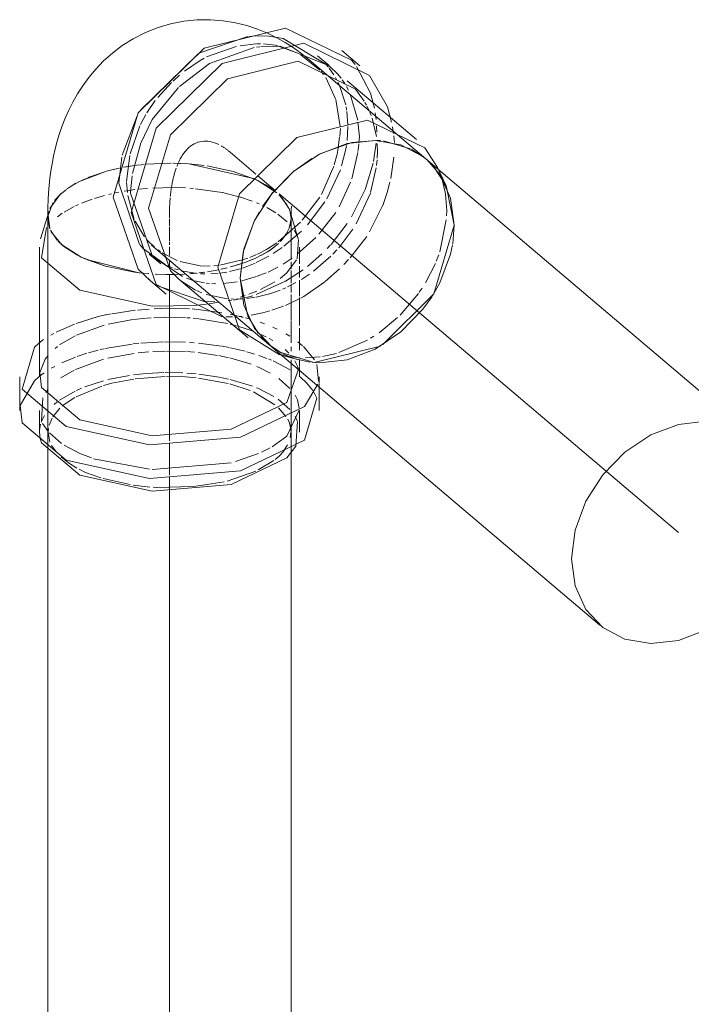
# Model space of a CAD drawing. Header units: millimetres. Extents: x -121 to 34184, y -147 to 33428.
# Tile 94 of 256: x 13572 to 13710, y 22307 to 22510. Entities that reach past the tile are written whole.
import ezdxf

# ---------------------------------------------------------------- set-up
doc = ezdxf.new("R2010")
doc.units = ezdxf.units.MM
doc.linetypes.add('ADSK_Осевая', pattern=[700, 500, -100, 0, -100])
doc.layers.add('P-PIPE-____-CNTR', color=3, linetype='ADSK_Осевая', lineweight=20)
doc.layers.add('P-PIPE-____-OTLN', color=3, linetype='Continuous', lineweight=20)

# ---------------------------------------------------------------- blocks, each defined once
blk = doc.blocks.new('ADSK_ППР_Отвод канализационный - Отвод раструбный-581996-_3D_ копия 1')
at = {"layer": 'P-PIPE-____-CNTR', "color": 10}
for p, q in [((11591.83, 22482.27), (11597.11, 22477.79)), ((11597.52, 22477.44), (11601.05, 22474.44)), ((11601.92, 22473.71), (11615.9, 22461.85)), ((11579.33, 22469.47), (11579.33, 22468.77))]:
    blk.add_line(p, q, dxfattribs=at)
for start_param, end_param in [(5.943418, 6.539134), (0.257351, 0.543446), (5.753736, 5.905474), (0.565687, 0.760762), (0.762612, 0.876879), (0.889209, 1.041347)]:
    blk.add_ellipse((11591.83, 22458.87), major_axis=(-6.31, 25.55), ratio=0.422254, start_param=start_param, end_param=end_param, dxfattribs=at)
at = {"layer": 'P-PIPE-____-OTLN', "color": 9}
for p, q in [((11585.34, 22502.63), (11595.46, 22506.05)), ((11595.64, 22506.07), (11597.15, 22506.19)), ((11602.69, 22505.67), (11611.52, 22500.41)), ((11597.21, 22503.88), (11597.91, 22503.99)), ((11616.77, 22501.22), (11617.49, 22500.35)), ((11612.19, 22499.59), (11613.14, 22498.21)), ((11617.81, 22499.93), (11620.66, 22494.45)), ((11614.85, 22497.17), (11615.37, 22496.4)), ((11617.6, 22495.25), (11619.39, 22492.78)), ((11624.14, 22491.61), (11625, 22488.48)), ((11569.6, 22481.69), (11572.71, 22489.77)), ((11621.9, 22484.71), (11616.91, 22484.3)), ((11628.92, 22482.98), (11623.35, 22484.6)), ((11571.73, 22477.9), (11573.34, 22483.93)), ((11616.82, 22484.28), (11610.48, 22482.05)), ((11632, 22480.97), (11629.12, 22482.88)), ((11568.93, 22475.91), (11569.51, 22481.3)), ((11608.61, 22481.01), (11605.03, 22478.48)), ((11610.44, 22482.03), (11609.41, 22481.48)), ((11566.4, 22478.38), (11567.46, 22478.66)), ((11567.46, 22478.66), (11566.42, 22478.39)), ((11569, 22479.01), (11567.46, 22478.66)), ((11567.46, 22478.66), (11569.04, 22479.01)), ((11604.98, 22478.44), (11600.38, 22473.77)), ((11634.64, 22478.75), (11634.94, 22478.03)), ((11566.03, 22478.28), (11560.64, 22476.19)), ((11561.21, 22476.47), (11562.17, 22476.91)), ((11562.55, 22477.07), (11566.23, 22478.33)), ((11571.37, 22474.83), (11571.66, 22477.45)), ((11558.3, 22474.78), (11558.93, 22475.2)), ((11560.08, 22475.89), (11558.71, 22475.05)), ((11559.24, 22475.4), (11560.81, 22476.27)), ((11573.2, 22463.31), (11568.93, 22475.91)), ((11571.31, 22473.89), (11571.36, 22474.73)), ((11637.9, 22467.28), (11636.2, 22475.43)), ((11555.72, 22472.34), (11557.06, 22473.78)), ((11575.8, 22461.02), (11571.31, 22473.89)), ((11600.35, 22473.73), (11598.49, 22471.13)), ((11554.37, 22469.26), (11555.38, 22471.86)), ((11554.57, 22470.16), (11554.38, 22469.34)), ((11597.79, 22469.98), (11596.7, 22467.96)), ((11554.85, 22466.27), (11556.26, 22464.17)), ((11596.68, 22467.91), (11594.5, 22461.71)), ((11576.26, 22462.73), (11574.67, 22464.26)), ((11556.36, 22464.07), (11557.53, 22462.98)), ((11557.33, 22463.15), (11557.22, 22463.25)), ((11557.62, 22462.91), (11560.41, 22461.11)), ((11578.42, 22459.17), (11574.02, 22462.4)), ((11560.7, 22460.95), (11561.81, 22460.42)), ((11582, 22456.7), (11576.01, 22460.79)), ((11594.49, 22461.65), (11593.9, 22456.41)), ((11562.51, 22460.12), (11573.08, 22457.5)), ((11579.94, 22458.49), (11578.81, 22458.98)), ((11575.06, 22457.31), (11573.7, 22457.43)), ((11578.61, 22457.14), (11576.37, 22457.22)), ((11580.26, 22457.15), (11578.76, 22457.14)), ((11582.45, 22457.23), (11580.82, 22457.16)), ((11593.9, 22456.41), (11595.36, 22448.81)), ((11575.99, 22455.38), (11575.43, 22455.81)), ((11586.47, 22451.6), (11576.67, 22454.9)), ((11584.66, 22453.93), (11581.69, 22455.81)), ((11586.02, 22453.34), (11584.89, 22453.82)), ((11586.92, 22451.04), (11584.47, 22450.76)), ((11592.29, 22448.4), (11590.89, 22448.41)), ((11595.4, 22448.71), (11597.57, 22445.04)), ((11552.49, 22443.02), (11553.46, 22443.74)), ((11599.99, 22442.57), (11601.86, 22441.27)), ((11600.35, 22442.29), (11602.45, 22440.94)), ((11603.31, 22440.37), (11602.27, 22440.61)), ((11604.03, 22440.24), (11603.41, 22440.35)), ((11552.65, 22437.01), (11553.77, 22439.72)), ((11605.64, 22438.31), (11605.86, 22437.69)), ((11606.08, 22438.2), (11606.08, 22439.68)), ((11606.08, 22437.42), (11606.08, 22438.1)), ((11609.63, 22438.64), (11609.96, 22435.17)), ((11553.08, 22436.55), (11553.57, 22436.91)), ((11606.21, 22436.06), (11607.56, 22434.81)), ((11610.13, 22434.76), (11610.13, 22436.11)), ((11607.6, 22434.78), (11608.81, 22433.26)), ((11610.13, 22433.99), (11610.13, 22434.62)), ((11609.02, 22432.92), (11609.63, 22431.71)), ((11553.02, 22426.97), (11553.27, 22431.77)), ((11552.94, 22426.74), (11553.65, 22428.15)), ((11554.4, 22424.82), (11553.24, 22426.48)), ((11605.64, 22426.93), (11605.33, 22421.84)), ((11552.58, 22424.91), (11552.65, 22425.63)), ((11552.74, 22423.4), (11552.58, 22424.73)), ((11557.14, 22422.4), (11554.64, 22424.55)), ((11597.66, 22420.32), (11592.91, 22418.65)), ((11600.07, 22421.49), (11598.25, 22420.58)), ((11575.21, 22417.07), (11563.73, 22419.25)), ((11592.04, 22418.4), (11575.77, 22417.04)), ((11560.93, 22415.84), (11560.87, 22415.87)), ((11576.59, 22413.35), (11576, 22413.38))]:
    blk.add_line(p, q, dxfattribs=at)
at = {"layer": 'P-PIPE-____-OTLN', "color": 10}
for p, q in [((11586.98, 22501.88), (11593.07, 22504.01)), ((11593.88, 22504.18), (11597.07, 22504.57)), ((11597.23, 22504.58), (11598.05, 22504.59)), ((11598.64, 22504.58), (11599.27, 22504.54)), ((11599.27, 22504.54), (11601.11, 22504.28)), ((11601.11, 22504.28), (11605.72, 22502.64)), ((11606.35, 22502.3), (11610.27, 22499.19)), ((11610.55, 22498.86), (11611.01, 22498.27)), ((11611.52, 22500.41), (11612.02, 22499.8)), ((11576.92, 22493.54), (11579.73, 22496.6)), ((11580.07, 22496.93), (11581.42, 22498.13)), ((11611.46, 22497.62), (11613.46, 22493.28)), ((11613.46, 22497.68), (11613.77, 22497.12)), ((11613.98, 22496.7), (11614.27, 22496.09)), ((11614.31, 22496), (11615.57, 22492)), ((11615.71, 22495.83), (11616.13, 22495.04)), ((11574.67, 22490.39), (11576.42, 22492.91)), ((11613.51, 22493.1), (11614.45, 22487.57)), ((11616.52, 22494.21), (11618.04, 22488.85)), ((11620.66, 22494.45), (11621.49, 22491.32)), ((11615.65, 22491.63), (11615.76, 22490.95)), ((11615.8, 22490.65), (11616.01, 22487.91)), ((11619.54, 22492.53), (11619.85, 22491.95)), ((11619.95, 22491.76), (11620.39, 22490.84)), ((11573.36, 22487.99), (11574.48, 22490.07)), ((11620.55, 22490.47), (11620.8, 22489.84)), ((11621, 22489.28), (11621.88, 22485.49)), ((11621.65, 22490.39), (11621.82, 22489.02)), ((11571.24, 22481.92), (11573.23, 22487.72)), ((11614.47, 22487.16), (11614.35, 22485.51)), ((11616.01, 22487.54), (11615.85, 22484.69)), ((11618.1, 22488.46), (11618.39, 22485.53)), ((11621.92, 22487.68), (11621.95, 22486.41)), ((11625.19, 22487.52), (11625.4, 22486.1)), ((11614.33, 22485.36), (11613.95, 22482.73)), ((11618.39, 22485.53), (11618.29, 22484.19)), ((11625.45, 22485.68), (11625.59, 22484.29)), ((11613.95, 22482.73), (11613.79, 22481.9)), ((11615.53, 22482.61), (11614.74, 22479.5)), ((11615.71, 22483.66), (11615.53, 22482.61)), ((11618.2, 22483.24), (11618.1, 22482.41)), ((11618.28, 22484.03), (11618.2, 22483.24)), ((11621.86, 22484.14), (11621.32, 22480.4)), ((11622.03, 22484.01), (11622.09, 22482.38)), ((11570.47, 22476.29), (11571.17, 22481.6)), ((11613.79, 22481.9), (11613.21, 22479.67)), ((11618.07, 22482.26), (11616.82, 22476.79)), ((11622.03, 22480.72), (11621.93, 22479.54)), ((11622.09, 22482.38), (11622.05, 22481.04)), ((11625.5, 22481.24), (11624.82, 22476.85)), ((11572.53, 22479.6), (11569.91, 22479.19)), ((11570.07, 22479.22), (11572.57, 22479.6)), ((11573.52, 22479.72), (11572.53, 22479.6)), ((11573.56, 22479.72), (11574.12, 22479.78)), ((11574.38, 22479.8), (11579.46, 22480.03)), ((11579.65, 22480.03), (11574.49, 22479.81)), ((11580.05, 22480.03), (11583.28, 22479.89)), ((11582.66, 22479.93), (11580.14, 22480.03)), ((11583.34, 22479.88), (11586.49, 22479.55)), ((11613.15, 22479.45), (11610.59, 22473.6)), ((11614.47, 22478.68), (11611.66, 22472.69)), ((11621.24, 22480.02), (11619.67, 22474.85)), ((11621.87, 22479.06), (11620.69, 22473.97)), ((11601.42, 22473.94), (11597.38, 22476.51)), ((11634.99, 22477.89), (11635.25, 22477.18)), ((11635.42, 22476.64), (11635.99, 22474.29)), ((11570.02, 22474.26), (11571.01, 22474.42)), ((11570.67, 22474.03), (11570.49, 22476.03)), ((11571.01, 22474.42), (11572.24, 22474.59)), ((11572.8, 22474.66), (11574.81, 22474.85)), ((11575.88, 22474.92), (11580.01, 22475.02)), ((11580.03, 22475.02), (11582.65, 22474.93)), ((11583.51, 22474.88), (11584.28, 22474.81)), ((11584.68, 22474.78), (11590.17, 22473.98)), ((11599.12, 22475.58), (11600.98, 22474.31)), ((11616.59, 22476.11), (11614.26, 22471.06)), ((11619.62, 22474.73), (11616.77, 22469.03)), ((11624.66, 22476.13), (11624.18, 22474.27)), ((11561.24, 22471.8), (11563.43, 22472.63)), ((11563.9, 22472.78), (11565.99, 22473.4)), ((11566.85, 22473.61), (11567.39, 22473.74)), ((11568.19, 22473.91), (11568.92, 22474.06)), ((11572.09, 22468.47), (11570.77, 22473.36)), ((11590.22, 22473.97), (11593.9, 22473.05)), ((11593.93, 22473.04), (11596.35, 22472.23)), ((11601.89, 22473.51), (11603.55, 22471.42)), ((11610.27, 22473.06), (11606.64, 22468.32)), ((11620.66, 22473.86), (11617.74, 22467.53)), ((11624.15, 22474.19), (11623.19, 22471.36)), ((11636.01, 22474.21), (11636.1, 22473.61)), ((11636.11, 22473.58), (11636.34, 22470.3)), ((11557.69, 22469.98), (11559.74, 22471.12)), ((11560, 22471.24), (11560.63, 22471.54)), ((11597.23, 22471.88), (11597.79, 22471.64)), ((11599.35, 22470.9), (11601.22, 22469.82)), ((11611.3, 22472.1), (11607.69, 22467.34)), ((11623.15, 22471.27), (11620.48, 22465.89)), ((11636.34, 22470.3), (11636.32, 22469.2)), ((11556.31, 22469.02), (11557.29, 22469.72)), ((11601.65, 22469.53), (11603.54, 22467.99)), ((11604.12, 22467.12), (11604.33, 22468.59)), ((11605.82, 22464.47), (11604.14, 22470.01)), ((11604.31, 22469), (11604.15, 22469.95)), ((11604.21, 22469.68), (11604.32, 22468.93)), ((11604.33, 22468.59), (11604.33, 22469.47)), ((11613.57, 22469.92), (11610.06, 22465.42)), ((11636.26, 22468.37), (11634.92, 22461.81)), ((11574.17, 22464.87), (11572.25, 22468.09)), ((11606.27, 22467.91), (11601.69, 22463.85)), ((11604.99, 22466.24), (11605.64, 22464.98)), ((11615.87, 22467.62), (11612.55, 22463.34)), ((11617.06, 22466.45), (11614.15, 22462.61)), ((11602.3, 22464.07), (11603.6, 22465.84)), ((11606.45, 22466.04), (11602.86, 22462.95)), ((11605.86, 22464.36), (11605.57, 22460.39)), ((11609.46, 22464.77), (11605.62, 22461.29)), ((11605.64, 22464.98), (11605.82, 22464.47)), ((11619.89, 22464.96), (11616.5, 22460.59)), ((11577.47, 22461.84), (11576.91, 22462.23)), ((11599.51, 22461.83), (11600.15, 22462.25)), ((11600.15, 22462.25), (11601.01, 22462.88)), ((11602.48, 22462.67), (11600.65, 22461.44)), ((11601.34, 22463.16), (11601.77, 22463.54)), ((11606.08, 22462.02), (11606.08, 22462.78)), ((11612.47, 22463.26), (11611.74, 22462.47)), ((11613.77, 22462.18), (11612.94, 22461.3)), ((11580.89, 22460.05), (11577.83, 22461.6)), ((11594.58, 22460.19), (11589.66, 22459.04)), ((11595.47, 22460.5), (11594.58, 22460.19)), ((11596.35, 22460.2), (11595.01, 22459.67)), ((11595.88, 22460.01), (11597.06, 22460.51)), ((11597.23, 22461.22), (11595.89, 22460.66)), ((11599.75, 22460.9), (11597.17, 22459.58)), ((11599.71, 22461.96), (11597.18, 22460.57)), ((11598.13, 22461.04), (11599.51, 22461.83)), ((11604.59, 22460.5), (11602.71, 22459.24)), ((11606.08, 22459.33), (11606.08, 22462.02)), ((11610.68, 22461.4), (11607.71, 22458.78)), ((11612.53, 22460.88), (11608.94, 22457.79)), ((11616.18, 22460.23), (11615.17, 22459.16)), ((11634.71, 22461.2), (11634.21, 22459.88)), ((11581.16, 22458.07), (11580.39, 22458.33)), ((11585.67, 22458.9), (11581.55, 22459.8)), ((11587.71, 22458.87), (11585.67, 22458.9)), ((11587.14, 22457.71), (11589.5, 22458.13)), ((11589.51, 22459.02), (11588.48, 22458.92)), ((11589.92, 22458.22), (11591.2, 22458.51)), ((11591.2, 22458.51), (11590.03, 22458.24)), ((11593.84, 22458.32), (11591.68, 22457.76)), ((11594.02, 22459.33), (11591.91, 22458.7)), ((11591.96, 22458.71), (11594.15, 22459.37)), ((11594.92, 22458.67), (11594.33, 22458.47)), ((11595.01, 22459.67), (11594.44, 22459.47)), ((11596.97, 22459.49), (11594.92, 22458.67)), ((11595.06, 22459.69), (11595.88, 22460.01)), ((11601.63, 22458.62), (11599.63, 22457.63)), ((11606.08, 22456.49), (11606.08, 22458.86)), ((11614.33, 22458.32), (11611.35, 22455.67)), ((11634.01, 22459.41), (11631.99, 22455.45)), ((11573.08, 22457.5), (11574.96, 22457.32)), ((11576.63, 22457.21), (11578.69, 22457.14)), ((11579.21, 22457.14), (11579.98, 22457.14)), ((11580.24, 22457.15), (11582.1, 22457.21)), ((11585.02, 22457.32), (11581.74, 22457.9)), ((11584.19, 22455.92), (11582.81, 22456.38)), ((11584.97, 22457.43), (11583.53, 22457.3)), ((11583.74, 22457.32), (11584.67, 22457.4)), ((11585.34, 22457.48), (11586.35, 22457.6)), ((11586.6, 22457.64), (11585.62, 22457.51)), ((11586.58, 22457.24), (11585.7, 22457.27)), ((11589.33, 22457.38), (11587.81, 22457.26)), ((11589.46, 22458.12), (11587.93, 22457.84)), ((11591.1, 22457.64), (11589.7, 22457.42)), ((11597.21, 22456.7), (11594.21, 22455.86)), ((11599.23, 22457.46), (11597.38, 22456.76)), ((11608.13, 22457.21), (11606.45, 22456.11)), ((11586.55, 22455.41), (11584.45, 22455.85)), ((11587.57, 22455.29), (11586.89, 22455.36)), ((11588.89, 22455.24), (11588.04, 22455.26)), ((11593.22, 22455.66), (11590.35, 22455.29)), ((11601.01, 22455.61), (11598.03, 22454.02)), ((11603.25, 22454.42), (11602.55, 22454.12)), ((11605.32, 22455.46), (11603.6, 22454.58)), ((11606.08, 22452.65), (11606.08, 22456)), ((11631.28, 22454.32), (11630.71, 22453.47)), ((11591.28, 22452.15), (11586.86, 22453.03)), ((11592.66, 22452.09), (11592.01, 22452.1)), ((11594.18, 22452.17), (11592.49, 22451.85)), ((11594.33, 22452.13), (11593.06, 22452.08)), ((11594.92, 22452.83), (11593.86, 22452.5)), ((11596.48, 22452.78), (11594.86, 22452.33)), ((11596.97, 22452.45), (11595.22, 22452.2)), ((11597.29, 22453.7), (11595.64, 22453.07)), ((11599.92, 22453.16), (11597.18, 22452.49)), ((11602.1, 22453.93), (11599.95, 22453.17)), ((11606.16, 22452.17), (11603.18, 22450.78)), ((11606.08, 22446.62), (11606.08, 22452.38)), ((11630.53, 22453.22), (11626.78, 22448.8)), ((11572.74, 22449.82), (11575.16, 22450.04)), ((11576.17, 22450.1), (11578.66, 22450.19)), ((11578.76, 22450.19), (11583.43, 22450.08)), ((11584, 22450.05), (11585.09, 22449.96)), ((11588.67, 22451.52), (11586.8, 22451.57)), ((11589.36, 22451.43), (11587.19, 22451.07)), ((11592.08, 22451.79), (11591.37, 22451.69)), ((11602.8, 22450.63), (11600.41, 22449.79)), ((11560.11, 22447.04), (11564.7, 22448.52)), ((11564.7, 22448.52), (11566.15, 22448.82)), ((11566.27, 22448.84), (11567.36, 22449.05)), ((11567.55, 22449.08), (11572.25, 22449.77)), ((11571.92, 22447.88), (11574.63, 22448.16)), ((11574.73, 22448.17), (11575.56, 22448.23)), ((11576.1, 22448.27), (11578.35, 22448.35)), ((11578.48, 22448.35), (11582.65, 22448.26)), ((11582.89, 22448.25), (11583.57, 22448.2)), ((11584.21, 22448.15), (11585.2, 22448.06)), ((11585.2, 22449.94), (11590.07, 22449.28)), ((11585.35, 22448.04), (11591.24, 22447.07)), ((11591.79, 22448.95), (11593.45, 22448.58)), ((11593.63, 22448.54), (11594.52, 22448.32)), ((11594.27, 22448.52), (11593.65, 22448.47)), ((11595, 22448.2), (11595.74, 22448)), ((11598.43, 22449.25), (11596.13, 22448.78)), ((11600, 22449.67), (11598.52, 22449.27)), ((11626.23, 22448.26), (11622.44, 22445.16)), ((11556.02, 22445.27), (11559.77, 22446.92)), ((11560.21, 22444.67), (11565.92, 22446.71)), ((11566.71, 22446.91), (11571.79, 22447.86)), ((11591.78, 22446.95), (11594.3, 22446.26)), ((11594.3, 22446.26), (11596.56, 22445.48)), ((11597.99, 22447.31), (11598.88, 22446.99)), ((11600.62, 22446.3), (11601.48, 22445.9)), ((11606.08, 22441.59), (11606.08, 22446.08)), ((11554.95, 22444.68), (11555.52, 22445)), ((11556.72, 22442.65), (11559.92, 22444.53)), ((11598.12, 22444.82), (11599.19, 22444.31)), ((11599.81, 22443.99), (11600.59, 22443.54)), ((11603.27, 22444.94), (11604.09, 22444.44)), ((11621.38, 22444.46), (11620.7, 22444.03)), ((11555.81, 22441.94), (11556.31, 22442.35)), ((11566.1, 22441.91), (11571.68, 22442.83)), ((11571.88, 22442.86), (11573.01, 22442.97)), ((11573.46, 22443.02), (11578.25, 22443.27)), ((11578.46, 22443.27), (11582.64, 22443.19)), ((11583.43, 22443.15), (11584.43, 22443.08)), ((11585.29, 22443.01), (11590.05, 22442.39)), ((11590.18, 22442.37), (11591.6, 22442.11)), ((11591.84, 22442.06), (11594.87, 22441.35)), ((11605.73, 22443.28), (11606.7, 22442.47)), ((11606.88, 22442.3), (11609.17, 22439.58)), ((11620.07, 22443.66), (11614.17, 22441.08)), ((11553.77, 22439.72), (11554.36, 22440.5)), ((11557.19, 22438.97), (11560.01, 22440.15)), ((11560.33, 22440.27), (11562.35, 22440.94)), ((11562.68, 22441.04), (11564.7, 22441.58)), ((11565.11, 22441.68), (11565.92, 22441.87)), ((11566.63, 22439.95), (11572.09, 22440.91)), ((11572.9, 22441.01), (11575.11, 22441.23)), ((11575.94, 22441.29), (11578.52, 22441.4)), ((11578.74, 22441.4), (11582.65, 22441.33)), ((11582.89, 22441.31), (11584.51, 22441.18)), ((11585.24, 22441.11), (11589.21, 22440.51)), ((11589.48, 22440.46), (11591.5, 22440.03)), ((11591.76, 22439.97), (11596.12, 22438.7)), ((11595.25, 22441.24), (11596.81, 22440.78)), ((11597.7, 22440.49), (11599.38, 22439.88)), ((11603.11, 22441.72), (11603.91, 22440.94)), ((11605.53, 22440.06), (11604.03, 22440.24)), ((11606.17, 22440.02), (11605.53, 22440.06)), ((11610.34, 22440.22), (11607.31, 22440)), ((11613.66, 22440.92), (11610.77, 22440.28)), ((11555.03, 22437.84), (11555.73, 22438.23)), ((11560, 22437.58), (11565.76, 22439.7)), ((11599.68, 22439.76), (11600.31, 22439.5)), ((11600.63, 22439.36), (11604.14, 22437.53)), ((11605.12, 22439.36), (11605.64, 22438.31)), ((11552.56, 22436.14), (11553.08, 22436.55)), ((11557, 22435.9), (11559.72, 22437.44)), ((11566.63, 22435.51), (11571.14, 22436.39)), ((11571.92, 22436.5), (11574.56, 22436.78)), ((11572.31, 22435.66), (11578.44, 22436.15)), ((11574.7, 22436.79), (11578.18, 22436.96)), ((11578.48, 22436.97), (11582.05, 22436.91)), ((11582.89, 22436.87), (11584.84, 22436.71)), ((11585.35, 22436.66), (11590.03, 22435.95)), ((11590.17, 22435.92), (11591.46, 22435.64)), ((11560.11, 22432), (11565.41, 22434.19)), ((11561.96, 22434.04), (11565.76, 22435.28)), ((11565.77, 22434.3), (11567.46, 22434.8)), ((11567.46, 22434.8), (11572.01, 22435.62)), ((11585.27, 22435.83), (11591.41, 22434.7)), ((11591.74, 22434.62), (11595.9, 22433.3)), ((11591.78, 22435.57), (11596.44, 22434.14)), ((11601.83, 22435.72), (11604.09, 22433.72)), ((11553.88, 22432.87), (11554.39, 22433.58)), ((11556.72, 22431.28), (11559.92, 22433.16)), ((11557.27, 22430.11), (11559.85, 22431.86)), ((11560.21, 22433.29), (11561.24, 22433.75)), ((11596.58, 22433.01), (11601.03, 22430.33)), ((11555.64, 22430.41), (11556.26, 22430.93)), ((11601.66, 22431.47), (11604.11, 22429.35)), ((11555.36, 22427.89), (11556.79, 22429.68)), ((11601.73, 22429.72), (11603.29, 22427.96)), ((11605.15, 22427.93), (11605.6, 22427.05)), ((11552.65, 22425.63), (11552.81, 22426.34)), ((11554.62, 22426.18), (11555.19, 22427.59)), ((11604.16, 22426), (11604.27, 22425.06)), ((11554.39, 22424.69), (11554.46, 22425.44)), ((11554.74, 22422.67), (11554.39, 22424.69)), ((11604.27, 22424.66), (11604.13, 22423.63)), ((11556.04, 22420.64), (11555.09, 22421.95)), ((11603.58, 22422.08), (11602.71, 22420.7)), ((11558.58, 22418.41), (11557.07, 22419.61)), ((11560.28, 22417.34), (11558.59, 22418.4)), ((11600.78, 22418.86), (11597.57, 22416.96)), ((11597.06, 22416.72), (11591.2, 22414.66)), ((11571.28, 22413.92), (11565.69, 22415.17)), ((11575.32, 22413.43), (11571.9, 22413.83)), ((11590.59, 22414.53), (11584.33, 22413.56)), ((11584.21, 22413.55), (11576.68, 22413.35))]:
    blk.add_line(p, q, dxfattribs=at)
at = {"layer": 'P-PIPE-____-OTLN', "color": 22}
for p, q in [((11618.48, 22500.05), (11614.77, 22503.2)), ((11573.43, 22491), (11585.2, 22502.54)), ((11632.07, 22480.91), (11608, 22501.33)), ((11612.15, 22500.11), (11609.78, 22502.12)), ((11630.1, 22484.88), (11615.86, 22496.97)), ((11622.7, 22484.67), (11621.9, 22484.71)), ((11636.15, 22475.54), (11634.47, 22479.13)), ((11554.57, 22470.16), (11552.84, 22464.47)), ((11554.33, 22469.47), (11554.33, 22468.59)), ((11554.66, 22466.73), (11554.34, 22468.91)), ((11554.38, 22469.34), (11554.74, 22466.53)), ((11557.22, 22463.25), (11555.01, 22465.94)), ((11552.58, 22462.78), (11552.58, 22436.11)), ((11575.66, 22463.2), (11599.73, 22442.78)), ((11575.17, 22461.32), (11577.54, 22459.31)), ((11574.92, 22456.22), (11578.63, 22453.08)), ((11581.25, 22456.17), (11595.5, 22444.08)), ((11598.1, 22444.39), (11599.73, 22442.78)), ((11601.88, 22440.71), (11605.69, 22439.64)), ((11548.53, 22436.11), (11548.53, 22429.17)), ((11606.08, 22436.11), (11606.08, 22437.42)), ((11610.13, 22429.17), (11610.13, 22433.99)), ((11552.58, 22429.17), (11552.58, 22424.73)), ((11606.08, 22424.73), (11606.08, 22429.17))]:
    blk.add_line(p, q, dxfattribs=at)
for points in [[(11579.52, 22508.69, 0), (11582.27, 22509.23, 0), (11585.03, 22509.51, 0), (11587.75, 22509.54, 0), (11590.38, 22509.33, 0), (11592.88, 22508.91, 0), (11595.24, 22508.33, 0), (11597.45, 22507.6, 0), (11599.5, 22506.76, 0), (11601.39, 22505.83, 0), (11603.15, 22504.83, 0), (11604.78, 22503.79, 0), (11606.28, 22502.71, 0), (11607.68, 22501.6, 0), (11608, 22501.33, 0)], [(11579.52, 22508.69, 0), (11576.83, 22507.89, 0), (11574.26, 22506.85, 0), (11571.84, 22505.61, 0), (11569.61, 22504.2, 0), (11567.59, 22502.67, 0), (11565.77, 22501.05, 0), (11564.16, 22499.37, 0), (11562.74, 22497.67, 0), (11561.49, 22495.97, 0), (11560.4, 22494.27, 0), (11559.45, 22492.59, 0), (11558.62, 22490.93, 0), (11557.9, 22489.3, 0), (11557.27, 22487.69, 0), (11556.73, 22486.1, 0), (11556.25, 22484.53, 0), (11555.85, 22482.98, 0), (11555.5, 22481.45, 0), (11555.21, 22479.93, 0), (11554.96, 22478.42, 0), (11554.76, 22476.92, 0), (11554.6, 22475.43, 0), (11554.48, 22473.95, 0), (11554.4, 22472.47, 0), (11554.35, 22471, 0), (11554.33, 22469.52, 0), (11554.33, 22469.47, 0)], [(11567.74, 22473.01, 0), (11572.92, 22490.39, 0), (11586.47, 22503.68, 0), (11603.22, 22507.82, 0), (11616.77, 22501.22, 0)], [(11571.45, 22469.87, 0), (11576.62, 22487.24, 0), (11590.18, 22500.54, 0), (11606.93, 22504.68, 0), (11620.48, 22498.08, 0), (11624.14, 22491.61, 0)], [(11575.01, 22470.75, 0), (11579.51, 22485.84, 0), (11591.28, 22497.39, 0), (11605.83, 22500.98, 0), (11617.6, 22495.25, 0)], [(11589.26, 22458.66, 0), (11593.76, 22473.75, 0), (11605.53, 22485.3, 0), (11620.07, 22488.89, 0), (11631.84, 22483.16, 0), (11634.47, 22479.13, 0)], [(11632.07, 22480.92, 0), (11631.46, 22481.41, 0), (11626.9, 22483.81, 0), (11621.6, 22484.72, 0), (11615.9, 22484.07, 0)], [(11615.9, 22484.07, 0), (11610.21, 22481.91, 0), (11604.9, 22478.38, 0), (11600.35, 22473.72, 0), (11596.85, 22468.25, 0), (11594.65, 22462.35, 0), (11593.9, 22456.41, 0), (11594.65, 22450.84, 0), (11596.85, 22446.03, 0), (11600.35, 22442.29, 0)], [(11575.43, 22455.81, 0), (11572.92, 22458.2, 0), (11567.74, 22473.01, 0)], [(11581.25, 22456.17, 0), (11579.51, 22457.88, 0), (11575.01, 22470.75, 0)], [(11590.18, 22448.45, 0), (11576.62, 22455.05, 0), (11571.45, 22469.87, 0)], [(11584.47, 22450.76, 0), (11575.77, 22450.64, 0), (11560.87, 22453.92, 0), (11553.02, 22460.58, 0), (11554.06, 22466.79, 0)], [(11573.7, 22457.43, 0), (11572.17, 22457.62, 0), (11566.21, 22458.84, 0), (11561.15, 22460.73, 0), (11557.33, 22463.15, 0)], [(11601.88, 22440.71, 0), (11593.76, 22445.79, 0), (11589.26, 22458.66, 0)], [(11593.96, 22423.7, 0), (11575.23, 22422.13, 0), (11558.07, 22425.9, 0), (11549.03, 22433.57, 0), (11551.56, 22442.21, 0), (11552.42, 22442.96, 0)], [(11592.04, 22425.33, 0), (11575.77, 22423.97, 0), (11560.87, 22427.25, 0), (11553.02, 22433.91, 0), (11552.65, 22437.01, 0)], [(11605.86, 22437.69, 0), (11603.45, 22430.81, 0), (11592.04, 22425.33, 0)], [(11609.84, 22434.59, 0), (11607.1, 22430.01, 0), (11593.96, 22423.7, 0)], [(11593.96, 22416.76, 0), (11575.23, 22415.2, 0), (11558.07, 22418.97, 0), (11549.03, 22426.64, 0), (11548.61, 22430.22, 0)], [(11609.63, 22431.71, 0), (11607.1, 22423.07, 0), (11593.96, 22416.76, 0)], [(11560.87, 22415.87, 0), (11553.02, 22422.53, 0), (11552.74, 22423.4, 0)], [(11605.33, 22421.84, 0), (11603.45, 22419.43, 0), (11592.04, 22413.95, 0)], [(11592.04, 22413.95, 0), (11575.77, 22412.59, 0), (11560.93, 22415.84, 0)]]:
    blk.add_polyline3d(points, dxfattribs=at)
at = {"layer": 'P-PIPE-____-OTLN', "color": 9}
for points in [[(11597.34, 22506.19, 0), (11599.75, 22506.14, 0), (11602.69, 22505.67, 0)], [(11581.4, 22495.8, 0), (11587.57, 22500.53, 0), (11596.75, 22503.81, 0)], [(11598.09, 22504.01, 0), (11602.12, 22504.12, 0), (11612.19, 22500.03, 0)], [(11612.22, 22500, 0), (11613.89, 22498.39, 0), (11614.61, 22497.51, 0)], [(11573.38, 22484.04, 0), (11575.8, 22488.98, 0), (11581.21, 22495.62, 0)], [(11637.58, 22463.43, 0), (11637.9, 22467.28, 0), (11637.15, 22472.85, 0), (11634.95, 22477.67, 0), (11632.25, 22480.76, 0)], [(11636.15, 22475.54, 0), (11633.7, 22479.31, 0), (11632.45, 22480.58, 0)], [(11558.13, 22474.65, 0), (11556.79, 22473.54, 0), (11554.76, 22470.7, 0)], [(11623.24, 22442.71, 0), (11633.7, 22453.18, 0), (11637.9, 22467.28, 0)], [(11574.01, 22462.41, 0), (11573.43, 22463.04, 0), (11573.28, 22463.21, 0)], [(11633.42, 22452.73, 0), (11634.95, 22455.44, 0), (11637.15, 22461.35, 0), (11637.55, 22463.26, 0)], [(11615.9, 22439.62, 0), (11621.6, 22441.79, 0), (11626.9, 22445.32, 0), (11631.46, 22449.98, 0), (11633.33, 22452.6, 0)], [(11602.03, 22441.17, 0), (11609.1, 22439.03, 0), (11622.7, 22442.39, 0)], [(11602.65, 22440.84, 0), (11604.9, 22439.88, 0), (11608.19, 22439.13, 0)], [(11608.64, 22439.08, 0), (11610.21, 22438.97, 0), (11615.9, 22439.62, 0)], [(11548.61, 22430.22, 0), (11551.56, 22435.28, 0), (11552.47, 22436.08, 0)], [(11605.15, 22432.33, 0), (11605.64, 22431.37, 0), (11606.01, 22429.66, 0)], [(11606.02, 22429.22, 0), (11603.45, 22423.87, 0), (11600.46, 22421.7, 0)], [(11563.27, 22419.4, 0), (11560.87, 22420.31, 0), (11557.7, 22422.02, 0)]]:
    blk.add_polyline3d(points, dxfattribs=at)
at = {"layer": 'P-PIPE-____-OTLN', "color": 10}
for points in [[(11582.43, 22498.97, 0), (11585.67, 22501.18, 0), (11586.48, 22501.62, 0)], [(11597.38, 22476.51, 0), (11596.58, 22476.87, 0), (11583.3, 22479.89, 0)], [(11587.08, 22479.47, 0), (11592.45, 22478.33, 0), (11596.85, 22476.75, 0)], [(11597.15, 22476.61, 0), (11597.51, 22476.44, 0), (11599.08, 22475.6, 0)], [(11604.09, 22470.16, 0), (11603.92, 22470.64, 0), (11602.35, 22473.05, 0)], [(11604.44, 22471.2, 0), (11604.43, 22471.17, 0), (11604.42, 22471.07, 0), (11604.4, 22470.91, 0), (11604.38, 22470.7, 0), (11604.36, 22470.44, 0), (11604.34, 22470.13, 0), (11604.33, 22469.78, 0), (11604.33, 22469.47, 0)], [(11604.33, 22468.58, 0), (11604.32, 22468.26, 0), (11603.97, 22466.66, 0)], [(11603.97, 22466.66, 0), (11603.28, 22465.31, 0), (11602.13, 22463.9, 0)], [(11601.38, 22463.63, 0), (11599.27, 22462.26, 0), (11597.45, 22461.32, 0)], [(11601.41, 22463.22, 0), (11600.61, 22462.58, 0), (11599.8, 22462.02, 0)], [(11605.46, 22460.16, 0), (11603.45, 22457.48, 0), (11602.07, 22456.33, 0)], [(11606.8, 22458.08, 0), (11603.22, 22455.74, 0), (11597.14, 22452.99, 0)], [(11611.29, 22455.62, 0), (11606.93, 22452.59, 0), (11606.38, 22452.29, 0)], [(11597.31, 22438.24, 0), (11597.79, 22438.04, 0), (11600.06, 22436.88, 0)], [(11578.74, 22436.16, 0), (11582.66, 22436.07, 0), (11584.82, 22435.88, 0)], [(11597.23, 22433.83, 0), (11597.79, 22433.59, 0), (11600.76, 22432.06, 0)], [(11603.65, 22427.37, 0), (11603.92, 22426.79, 0), (11604.16, 22426, 0)], [(11602.71, 22420.7, 0), (11601.87, 22419.77, 0), (11601.07, 22419.08, 0)], [(11565.23, 22415.31, 0), (11562.08, 22416.45, 0), (11560.77, 22417.07, 0)]]:
    blk.add_polyline3d(points, dxfattribs=at)

msp = doc.modelspace()

# ---------------------------------------------------------------- linework, layer by layer
at = {"layer": 'P-PIPE-____-CNTR', "color": 10}
for p, q in [((13614.85, 22482.27), (13620.13, 22477.79)), ((13620.54, 22477.44), (13624.07, 22474.44)), ((13624.94, 22473.71), (13638.92, 22461.85)), ((13602.35, 22469.47), (13602.35, 22468.77)), ((13602.35, 22468.59), (13602.35, 22467.09)), ((13602.35, 22468.59), (13602.35, 22467.09)), ((13602.35, 22466.88), (13602.35, 22464.05)), ((13602.35, 22466.88), (13602.35, 22464.05)), ((13602.35, 22463.84), (13602.35, 22463.25)), ((13602.35, 22463.84), (13602.35, 22463.25)), ((13602.35, 22462.86), (13602.35, 22461.03)), ((13602.35, 22462.86), (13602.35, 22461.99)), ((13602.35, 22461.99), (13602.35, 22461.03)), ((13602.35, 22460.11), (13602.35, 22458.4)), ((13602.35, 22460.11), (13602.35, 22458.4)), ((13602.35, 22457.18), (13602.35, 22422.91)), ((13602.35, 22457.18), (13602.35, 22453.73)), ((13602.35, 22453.73), (13602.35, 22422.91)), ((13602.35, 22422.47), (13602.35, 22415.85)), ((13602.35, 22422.47), (13602.35, 22417.33)), ((13602.35, 22417.33), (13602.35, 22415.85)), ((13602.35, 22415.54), (13602.35, 22412.89))]:
    msp.add_line(p, q, dxfattribs=at)
at = {"layer": 'P-PIPE-____-CNTR', "color": 9}
for p, q in [((13692.16, 22416.69), (13638.92, 22461.85)), ((13692.16, 22416.69), (13638.92, 22461.85)), ((13707.01, 22404.09), (13692.24, 22416.62)), ((13707.01, 22404.09), (13692.24, 22416.62)), ((13602.35, 22415.54), (13602.35, 22012.9)), ((13602.35, 22412.89), (13602.35, 22012.9))]:
    msp.add_line(p, q, dxfattribs=at)
at = {"layer": 'P-PIPE-____-CNTR', "color": 10}
for start_param, end_param in [(5.943418, 6.539134), (0.257351, 0.543446), (5.753736, 5.905474), (0.565687, 0.760762), (0.762612, 0.876879), (0.889209, 1.041347)]:
    msp.add_ellipse((13614.85, 22458.87), major_axis=(-6.31, 25.55), ratio=0.422254, start_param=start_param, end_param=end_param, dxfattribs=at)
at = {"layer": 'P-PIPE-____-OTLN', "color": 22}
for p, q in [((13723.18, 22423.16), (13655.09, 22480.91)), ((13577.35, 22468.59), (13577.35, 22012.9)), ((13577.36, 22468.91), (13577.68, 22466.73)), ((13578.03, 22465.94), (13580.23, 22463.25)), ((13584.85, 22460.41), (13585.51, 22460.13)), ((13622.75, 22442.78), (13690.84, 22385.03)), ((13627.35, 22012.9), (13627.35, 22439.6))]:
    msp.add_line(p, q, dxfattribs=at)
at = {"layer": 'P-PIPE-____-OTLN', "color": 9}
for p, q in [((13590.48, 22478.66), (13589.42, 22478.38)), ((13592.06, 22479.01), (13590.48, 22478.66)), ((13585.19, 22476.91), (13584.23, 22476.47)), ((13589.25, 22478.33), (13585.57, 22477.07)), ((13581.95, 22475.2), (13581.32, 22474.78)), ((13583.83, 22476.27), (13582.26, 22475.4)), ((13580.08, 22473.78), (13578.74, 22472.34)), ((13578.4, 22471.86), (13577.39, 22469.26)), ((13660.92, 22467.28), (13660.6, 22463.41)), ((13580.23, 22463.25), (13580.35, 22463.15)), ((13596.72, 22457.43), (13598.08, 22457.31)), ((13599.39, 22457.22), (13601.63, 22457.14)), ((13601.78, 22457.14), (13603.28, 22457.15)), ((13603.84, 22457.16), (13605.47, 22457.23)), ((13625.47, 22440.94), (13623.37, 22442.29))]:
    msp.add_line(p, q, dxfattribs=at)
at = {"layer": 'P-PIPE-____-OTLN', "color": 10}
for p, q in [((13595.59, 22479.61), (13593.09, 22479.22)), ((13597.15, 22479.78), (13596.58, 22479.72)), ((13602.48, 22480.03), (13597.4, 22479.8)), ((13606.3, 22479.89), (13603.07, 22480.03)), ((13609.51, 22479.55), (13606.36, 22479.88)), ((13623.99, 22474.32), (13622.12, 22475.59)), ((13626.57, 22471.42), (13624.92, 22473.5)), ((13627.34, 22468.93), (13627.23, 22469.68)), ((13627.35, 22460.2), (13627.35, 22468.59)), ((13618.03, 22459.67), (13619.37, 22460.2)), ((13620.21, 22460.57), (13622.73, 22461.96)), ((13613.05, 22458.24), (13614.22, 22458.51)), ((13614.94, 22458.7), (13617.04, 22459.33)), ((13617.46, 22459.47), (13618.03, 22459.67)), ((13627.35, 22458.3), (13627.35, 22459.73)), ((13606.55, 22457.3), (13607.99, 22457.43)), ((13608.64, 22457.51), (13609.62, 22457.63)), ((13610.95, 22457.84), (13612.48, 22458.12)), ((13627.35, 22455.38), (13627.35, 22457.97)), ((13627.35, 22453.45), (13627.35, 22455.05)), ((13627.35, 22447.67), (13627.35, 22452.99)), ((13627.35, 22443.08), (13627.35, 22447.57)), ((13627.35, 22441.35), (13627.35, 22442.23))]:
    msp.add_line(p, q, dxfattribs=at)
at = {"layer": 'P-PIPE-____-OTLN', "color": 22}
for points in [[(13638.92, 22484.07, 0), (13644.62, 22484.72, 0), (13649.92, 22483.81, 0), (13654.48, 22481.41, 0), (13655.09, 22480.92, 0)], [(13616.92, 22456.41, 0), (13617.67, 22462.35, 0), (13619.87, 22468.25, 0), (13623.37, 22473.72, 0), (13627.92, 22478.38, 0), (13633.23, 22481.91, 0), (13638.92, 22484.07, 0)], [(13580.35, 22463.15, 0), (13584.17, 22460.73, 0), (13584.85, 22460.41, 0)], [(13585.51, 22460.13, 0), (13589.23, 22458.84, 0), (13595.19, 22457.62, 0), (13596.72, 22457.43, 0)], [(13623.37, 22442.29, 0), (13619.87, 22446.03, 0), (13617.67, 22450.84, 0), (13616.92, 22456.41, 0)], [(13707.01, 22426.32, 0), (13701.31, 22424.15, 0), (13696.01, 22420.62, 0), (13691.45, 22415.97, 0), (13687.95, 22410.5, 0), (13685.76, 22404.59, 0), (13685.01, 22398.66, 0)], [(13729.01, 22409.53, 0), (13728.26, 22415.1, 0), (13726.06, 22419.91, 0), (13722.56, 22423.65, 0), (13718.01, 22426.06, 0), (13712.7, 22426.97, 0), (13707.01, 22426.32, 0)], [(13707.01, 22381.87, 0), (13712.7, 22384.03, 0), (13718.01, 22387.56, 0), (13722.56, 22392.22, 0), (13726.06, 22397.69, 0), (13728.26, 22403.59, 0), (13729.01, 22409.53, 0)], [(13685.01, 22398.66, 0), (13685.76, 22393.09, 0), (13687.95, 22388.27, 0), (13691.45, 22384.53, 0), (13696.01, 22382.13, 0), (13701.31, 22381.22, 0), (13707.01, 22381.87, 0)]]:
    msp.add_polyline3d(points, dxfattribs=at)
at = {"layer": 'P-PIPE-____-OTLN', "color": 9}
for points in [[(13655.27, 22480.76, 0), (13657.97, 22477.67, 0), (13660.17, 22472.85, 0), (13660.92, 22467.28, 0)], [(13660.57, 22463.25, 0), (13660.17, 22461.35, 0), (13657.97, 22455.44, 0), (13656.44, 22452.73, 0)], [(13656.35, 22452.6, 0), (13654.48, 22449.98, 0), (13649.92, 22445.32, 0), (13644.62, 22441.79, 0), (13638.92, 22439.62, 0)], [(13631.21, 22439.13, 0), (13627.92, 22439.88, 0), (13625.67, 22440.84, 0)], [(13638.92, 22439.62, 0), (13633.23, 22438.97, 0), (13631.66, 22439.08, 0)]]:
    msp.add_polyline3d(points, dxfattribs=at)
at = {"layer": 'P-PIPE-____-OTLN', "color": 10}
for points in [[(13619.87, 22476.75, 0), (13615.47, 22478.33, 0), (13610.1, 22479.47, 0)], [(13622.09, 22475.61, 0), (13620.53, 22476.44, 0), (13620.17, 22476.61, 0)], [(13626.99, 22466.66, 0), (13627.34, 22468.26, 0), (13627.35, 22468.58, 0)], [(13625.15, 22463.9, 0), (13626.3, 22465.31, 0), (13626.99, 22466.66, 0)], [(13622.83, 22462.02, 0), (13623.63, 22462.58, 0), (13624.43, 22463.22, 0)]]:
    msp.add_polyline3d(points, dxfattribs=at)

# ---------------------------------------------------------------- block references
at = {"layer": 'P-PIPE-____-CNTR', "color": 10}
msp.add_blockref('ADSK_ППР_Отвод канализационный - Отвод раструбный-581996-_3D_ копия 1', (2023.02, 0), dxfattribs=at)

doc.saveas('drawing.dxf')
